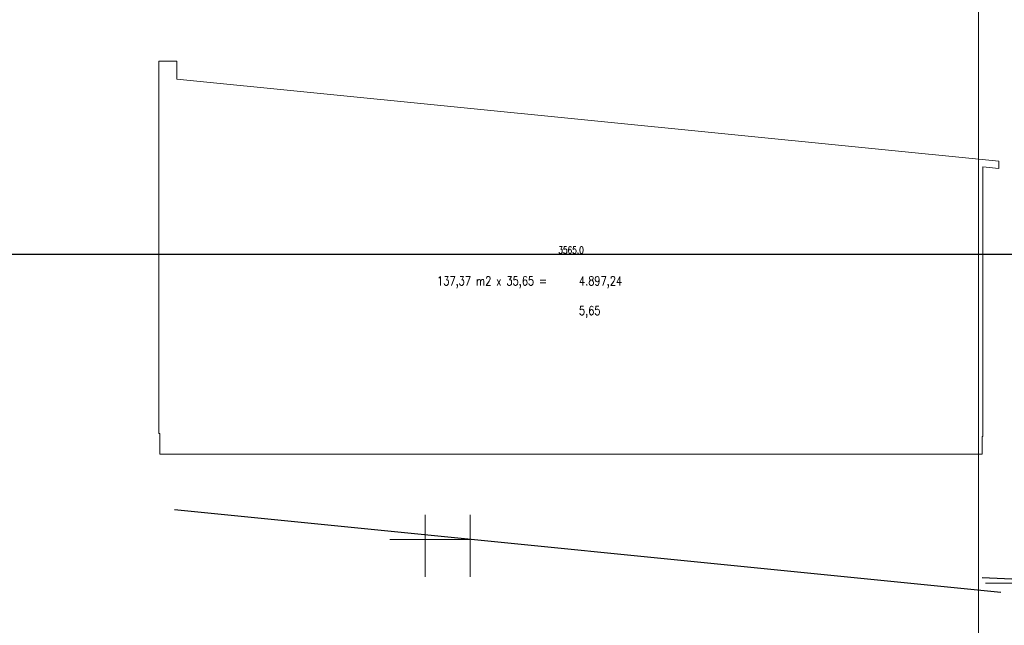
# Model space of a CAD drawing. Header units: millimetres. Extents: x 22865 to 60762, y -18816 to 15611.
# Tile 186 of 256: x 24121 to 26314, y 10614 to 11963. Entities that reach past the tile are written whole.
import ezdxf

# ---------------------------------------------------------------- set-up
doc = ezdxf.new("R2010")
doc.units = ezdxf.units.MM
for name, color, linetype in [('KONCEPCJA-NAWIERZCHNIE', 252, 'Continuous'), ('OPISY-KONCEPCJA', 6, 'Continuous'), ('plyty warstwowe PIR', 200, 'Continuous')]:
    doc.layers.add(name, color=color, linetype=linetype)
doc.layers.add('projekt', color=6, linetype='Continuous', lineweight=9)
doc.styles.add('1-100', font='simplex.shx', dxfattribs={"width": 0.8, "height": 15})
doc.styles.add('1-50', font='simplex.shx', dxfattribs={"width": 0.8, "height": 12})
doc.dimstyles.new('1-100', dxfattribs={"dimscale": 0.5, "dimtxt": 100, "dimasz": 1, "dimexe": 0.18, "dimexo": 0.0625, "dimgap": 5, "dimtad": 1, "dimdec": 1, "dimzin": 0, "dimdsep": 46, "dimtxsty": '1-100', "dimblk1": 'K', "dimblk2": 'K', "dimsah": 1, "dimcen": 0.09, "dimse1": 1, "dimse2": 1, "dimadec": 0, "dimazin": 0, "dimtfac": 1, "dimtdec": 1, "dimtofl": 0, "dimtmove": 0, "dimatfit": 3, "dimldrblk": 'K', "dimfxl": 0, "dimtolj": 1, "dimtzin": 0, "dimarcsym": 0})

# ---------------------------------------------------------------- blocks, each defined once
blk = doc.blocks.new('K')
for p, q in [((-19.1, 0), (19.1, 0)), ((0, -19.1), (0, 19.1))]:
    blk.add_line(p, q)
blk.add_circle((0, 0), 2.02)
blk = doc.blocks.new('*D2030')
at = {"layer": 'projekt', "color": 0, "lineweight": -2, "ltscale": 0.2}
blk.add_line((27131.2, 11439.7), (23567.2, 11439.7), dxfattribs=at)
at = {"layer": 'projekt', "color": 0, "linetype": 'ByBlock', "lineweight": -2, "xscale": 0.5, "yscale": 0.5, "zscale": 0.5, "rotation": 180}
blk.add_blockref('K', (23566.7, 11439.7), dxfattribs=at)
at = {"layer": 'projekt', "color": 0, "linetype": 'ByBlock', "lineweight": -2, "xscale": 0.5, "yscale": 0.5, "zscale": 0.5}
blk.add_blockref('K', (27131.7, 11439.7), dxfattribs=at)
at = {"layer": 'projekt', "color": 0, "ltscale": 0.2, "insert": (25349.2, 11449.7), "char_height": 15, "attachment_point": 5, "style": '1-100'}
blk.add_mtext('\\A1;3565.0', dxfattribs=at)

msp = doc.modelspace()

# ---------------------------------------------------------------- linework, layer by layer
at = {"layer": 'KONCEPCJA-NAWIERZCHNIE', "color": 4}
msp.add_line((26264.43, 10719.98), (26544.52, 10707.98), dxfattribs=at)
at = {"layer": 'plyty warstwowe PIR', "lineweight": -2}
msp.add_line((26305.95, 10687.11), (24466.43, 10871.06), dxfattribs=at)
at = {"layer": 'projekt', "color": 3, "ltscale": 0.2}
for p, q in [((26256.43, 9961.91), (26256.43, 13486.84)), ((26544.52, 10707.98), (26271.99, 10707.98))]:
    msp.add_line(p, q, dxfattribs=at)
at = {"layer": 'projekt', "ltscale": 0.2}
for p, q in [((25024.41, 10859.92), (25024.41, 10721.8)), ((25124.41, 10859.92), (25124.41, 10721.8)), ((25124.41, 10805.26), (24945.34, 10805.26))]:
    msp.add_line(p, q, dxfattribs=at)
at = {"layer": 'projekt', "color": 5, "ltscale": 0.2}
msp.add_lwpolyline([(24466.43, 10994.86), (26264.43, 10994.86), (26264.43, 11034.36), (26266.43, 11034.36), (26266.43, 11634.36), (26266.46, 11634.6), (26301.43, 11631.1), (26301.43, 11647.18), (24471.43, 11830.18), (24471.43, 11869.86), (24431.43, 11869.86), (24431.43, 11040.86), (24433.43, 11040.86), (24433.43, 10994.86), (24466.43, 10994.86)], dxfattribs=at)

# ---------------------------------------------------------------- texts
at = {"layer": 'OPISY-KONCEPCJA', "ltscale": 20, "char_height": 20, "width": 557.1126, "attachment_point": 1, "style": '1-50'}
for s, insert in [('137,37 m2 x 35,65 =', (25050.92, 11390.95)), ('4.897,24 ', (25366.79, 11390.95)), ('5,65 ', (25366.79, 11324.89))]:
    msp.add_mtext(s, dxfattribs=dict(at, insert=insert))

# ---------------------------------------------------------------- dimensions: what is measured, and where the dimension line sits
at = {"layer": 'projekt', "color": 5, "ltscale": 0.2}
dim = msp.add_linear_dim(base=(23566.67, 11439.67), p1=(27131.67, 6344.06), p2=(23566.67, 6344.06), dimstyle='1-100', dxfattribs=at)
dim.commit()
dim.dimension.update_dxf_attribs({"geometry": '*D2030', "text_midpoint": (25349.17, 11449.67)})

doc.saveas('drawing.dxf')
